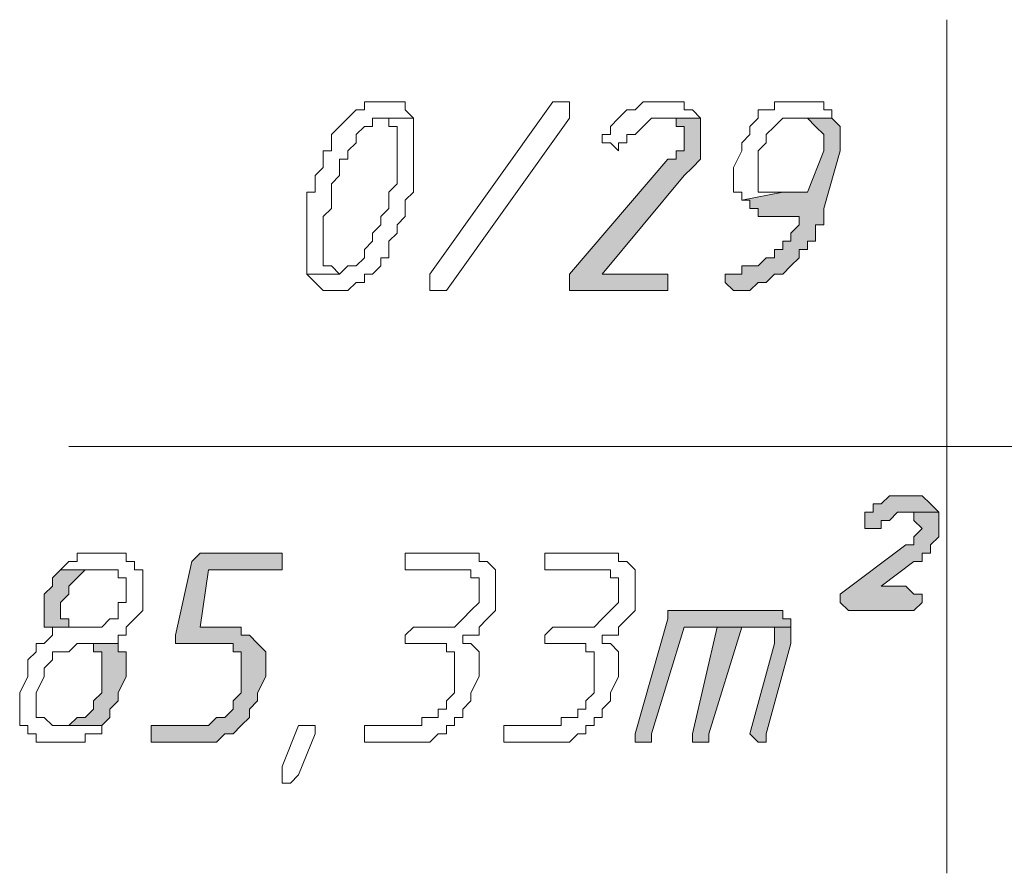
# Model space of a CAD drawing. Header units: inches. Extents: x -1441 to 3871, y -4351 to 2413.
# Tile 108 of 256: x 1806 to 1857, y -2668 to -2624. Entities that reach past the tile are written whole.
import ezdxf

# ---------------------------------------------------------------- set-up
doc = ezdxf.new("R2010")
doc.units = ezdxf.units.IN
doc.header["$MEASUREMENT"] = 0
doc.layers.add('at_Entity', color=7, linetype='Continuous')
doc.layers.add('at_Solid', color=7, linetype='Continuous')

msp = doc.modelspace()

# ---------------------------------------------------------------- hatches: boundary and pattern name
at = {"layer": 'at_Solid', "lineweight": 15}
for points in [[(1840.94004, -2628.98371), (1838.82673, -2628.98371), (1839.6711, -2628.98371), (1839.6711, -2629.40828), (1840.09567, -2629.40828), (1840.09567, -2630.67722), (1839.6711, -2630.67722), (1839.6711, -2631.10179), (1839.24653, -2631.10179), (1834.17079, -2637.02667), (1834.17079, -2637.87581), (1838.82673, -2637.87581), (1839.24653, -2637.87581), (1839.24653, -2637.02667), (1838.82673, -2637.02667), (1835.86429, -2637.02667), (1840.09567, -2631.94616), (1840.52024, -2631.52636), (1840.94004, -2631.10179), (1840.94004, -2629.40828)], [(1847.71406, -2628.98371), (1846.02056, -2628.98371), (1846.44512, -2628.98371), (1846.86969, -2629.40828), (1847.28949, -2629.83285), (1847.28949, -2630.67722), (1846.44512, -2632.79529), (1845.17619, -2632.79529), (1843.05811, -2633.21986), (1843.48268, -2633.21986), (1843.48268, -2633.63966), (1843.90725, -2633.63966), (1843.90725, -2634.06423), (1846.02056, -2634.06423), (1846.02056, -2634.4888), (1845.59599, -2634.91337), (1845.59599, -2635.33317), (1845.17619, -2635.33317), (1845.17619, -2635.75774), (1844.75162, -2635.75774), (1844.75162, -2636.18231), (1844.32705, -2636.18231), (1843.90725, -2636.6021), (1843.05811, -2636.6021), (1843.05811, -2637.02667), (1842.63354, -2637.02667), (1842.20898, -2637.02667), (1842.20898, -2637.45124), (1842.63354, -2637.87581), (1843.05811, -2637.87581), (1843.48268, -2637.87581), (1843.90725, -2637.45124), (1844.32705, -2637.45124), (1844.75162, -2637.02667), (1845.17619, -2637.02667), (1845.59599, -2636.6021), (1846.02056, -2636.18231), (1846.02056, -2635.75774), (1846.44512, -2635.75774), (1846.44512, -2635.33317), (1846.86969, -2635.33317), (1846.86969, -2634.4888), (1847.28949, -2634.4888), (1847.28949, -2633.63966), (1848.13863, -2630.67722), (1848.13863, -2629.40828)], [(1851.52564, -2648.45664), (1851.10107, -2648.45664), (1850.6765, -2648.45664), (1850.25193, -2648.88121), (1849.83214, -2648.88121), (1849.83214, -2649.30578), (1849.40757, -2649.30578), (1849.40757, -2650.15015), (1849.83214, -2650.15015), (1850.25193, -2650.15015), (1850.25193, -2649.72558), (1850.6765, -2649.72558), (1851.10107, -2649.30578), (1853.21915, -2649.30578), (1852.79458, -2648.88121), (1852.37001, -2648.45664), (1851.94544, -2648.45664)], [(1853.21915, -2649.30578), (1851.52564, -2649.30578), (1851.94544, -2649.30578), (1851.94544, -2649.72558), (1852.37001, -2650.15015), (1851.94544, -2650.57472), (1851.94544, -2650.99452), (1851.52564, -2650.99452), (1848.13863, -2653.53716), (1848.13863, -2653.95696), (1848.5632, -2654.38153), (1851.94544, -2654.38153), (1852.37001, -2653.95696), (1852.37001, -2653.53716), (1851.94544, -2653.53716), (1851.52564, -2653.11259), (1850.25193, -2653.11259), (1851.94544, -2651.84365), (1852.37001, -2651.84365), (1852.37001, -2651.41909), (1852.79458, -2651.41909), (1852.79458, -2650.99452), (1853.21915, -2650.57472), (1853.21915, -2649.72558)], [(1818.92924, -2651.41909), (1815.12243, -2651.41909), (1814.69786, -2651.84365), (1813.85349, -2655.65046), (1813.85349, -2656.07503), (1816.39136, -2656.07503), (1816.81593, -2656.07503), (1816.81593, -2656.4996), (1817.23573, -2656.4996), (1817.23573, -2658.61768), (1816.81593, -2659.03748), (1816.81593, -2659.46205), (1816.39136, -2659.88661), (1815.96679, -2659.88661), (1815.547, -2660.31118), (1812.58455, -2660.31118), (1812.58455, -2661.15555), (1815.12243, -2661.15555), (1815.96679, -2661.15555), (1816.39136, -2660.73098), (1816.81593, -2660.73098), (1817.23573, -2660.31118), (1817.6603, -2659.88661), (1817.6603, -2659.46205), (1818.08487, -2659.03748), (1818.08487, -2658.61768), (1818.50944, -2657.76854), (1818.50944, -2656.4996), (1818.08487, -2656.07503), (1817.6603, -2655.65046), (1817.23573, -2655.65046), (1817.23573, -2655.23067), (1815.12243, -2655.23067), (1815.547, -2652.26822), (1819.35381, -2652.26822), (1819.35381, -2651.41909)], [(1807.92383, -2652.26822), (1807.50404, -2652.68802), (1807.50404, -2653.11259), (1807.07947, -2653.53716), (1807.07947, -2655.23067), (1809.19277, -2655.23067), (1808.3484, -2655.23067), (1808.3484, -2654.8061), (1807.92383, -2654.8061), (1807.92383, -2653.95696), (1808.3484, -2653.53716), (1808.3484, -2653.11259), (1808.77297, -2652.68802), (1809.19277, -2652.26822), (1809.61734, -2652.26822), (1810.04191, -2652.26822)], [(1844.32705, -2654.38153), (1839.24653, -2654.38153), (1839.24653, -2654.8061), (1837.5578, -2660.73098), (1837.5578, -2661.15555), (1837.9776, -2661.15555), (1838.40217, -2661.15555), (1838.40217, -2660.73098), (1840.09567, -2655.23067), (1845.59599, -2655.23067), (1845.59599, -2654.8061), (1845.17619, -2654.8061), (1845.17619, -2654.38153), (1844.75162, -2654.38153)], [(1841.78918, -2655.23067), (1840.52024, -2660.73098), (1840.52024, -2661.15555), (1840.94004, -2661.15555), (1841.36461, -2661.15555), (1841.36461, -2660.73098), (1843.05811, -2655.23067), (1843.90725, -2655.23067)], [(1845.59599, -2655.23067), (1841.78918, -2655.23067), (1843.90725, -2655.23067), (1844.75162, -2655.23067), (1844.75162, -2656.07503), (1843.48268, -2660.73098), (1843.90725, -2661.15555), (1844.32705, -2661.15555), (1844.32705, -2660.73098), (1845.59599, -2656.07503), (1845.59599, -2655.65046)], [(1810.88628, -2656.07503), (1809.19277, -2656.07503), (1809.61734, -2656.07503), (1809.61734, -2656.4996), (1810.04191, -2656.4996), (1810.04191, -2658.61768), (1809.61734, -2659.03748), (1809.61734, -2659.46205), (1809.19277, -2659.88661), (1808.77297, -2659.88661), (1808.3484, -2660.31118), (1807.92383, -2660.31118), (1810.04191, -2660.31118), (1810.46648, -2659.88661), (1810.46648, -2659.46205), (1810.88628, -2659.03748), (1810.88628, -2658.61768), (1811.31085, -2657.76854), (1811.31085, -2656.4996), (1810.88628, -2656.4996)]]:
    msp.add_hatch(color=7, dxfattribs=at).paths.add_polyline_path(points)

# ---------------------------------------------------------------- linework, layer by layer
at = {"layer": 'at_Entity', "color": 7, "lineweight": 15}
for p, q in [((1853.63895, -2623.90797), (1853.63895, -2667.9248)), ((1823.16539, -2628.56392), (1822.74082, -2628.98371)), ((1823.58995, -2628.56392), (1823.16539, -2628.56392)), ((1823.16539, -2628.56392), (1823.16539, -2628.56392)), ((1824.00975, -2628.13935), (1823.58995, -2628.13935)), ((1823.58995, -2628.13935), (1823.58995, -2628.56392)), ((1824.43432, -2628.13935), (1824.00975, -2628.13935)), ((1824.85889, -2628.13935), (1824.43432, -2628.13935)), ((1825.27869, -2628.13935), (1824.85889, -2628.13935)), ((1824.85889, -2628.13935), (1824.85889, -2628.13935)), ((1825.70326, -2628.13935), (1825.27869, -2628.13935)), ((1825.70326, -2628.56392), (1825.70326, -2628.13935)), ((1826.12783, -2628.98371), (1825.70326, -2628.56392)), ((1826.9722, -2637.02667), (1833.32165, -2628.13935)), ((1833.32165, -2628.13935), (1833.74622, -2628.13935)), ((1833.74622, -2628.13935), (1834.17079, -2628.13935)), ((1834.17079, -2628.13935), (1834.17079, -2628.98371)), ((1837.13323, -2628.56392), (1836.70866, -2628.98371)), ((1837.5578, -2628.56392), (1837.13323, -2628.56392)), ((1837.13323, -2628.56392), (1837.13323, -2628.56392)), ((1837.9776, -2628.13935), (1837.5578, -2628.56392)), ((1838.40217, -2628.13935), (1837.9776, -2628.13935)), ((1839.24653, -2628.13935), (1838.40217, -2628.13935)), ((1840.09567, -2628.13935), (1839.24653, -2628.13935)), ((1839.24653, -2628.13935), (1839.24653, -2628.13935)), ((1840.09567, -2628.56392), (1840.09567, -2628.13935)), ((1840.52024, -2628.56392), (1840.09567, -2628.56392)), ((1840.94004, -2628.98371), (1840.52024, -2628.56392)), ((1844.75162, -2628.56392), (1843.90725, -2628.56392)), ((1843.90725, -2628.56392), (1843.90725, -2628.98371)), ((1845.17619, -2628.13935), (1844.75162, -2628.13935)), ((1844.75162, -2628.13935), (1844.75162, -2628.56392)), ((1846.44512, -2628.13935), (1845.17619, -2628.13935)), ((1847.28949, -2628.13935), (1846.44512, -2628.13935)), ((1846.44512, -2628.13935), (1846.44512, -2628.13935)), ((1847.28949, -2628.56392), (1847.28949, -2628.13935)), ((1847.71406, -2628.56392), (1847.28949, -2628.56392)), ((1847.71406, -2628.98371), (1847.71406, -2628.56392)), ((1822.74082, -2628.98371), (1822.31625, -2629.40828)), ((1822.74082, -2628.98371), (1822.74082, -2628.98371)), ((1824.00975, -2629.40828), (1824.00975, -2628.98371)), ((1824.00975, -2628.98371), (1824.43432, -2628.98371)), ((1826.12783, -2628.98371), (1824.43432, -2628.98371)), ((1824.43432, -2628.98371), (1824.85889, -2628.98371)), ((1824.43432, -2628.98371), (1826.12783, -2628.98371)), ((1824.85889, -2628.98371), (1824.85889, -2629.40828)), ((1826.12783, -2632.79529), (1826.12783, -2628.98371)), ((1826.12783, -2628.98371), (1826.12783, -2628.98371)), ((1834.17079, -2628.98371), (1827.82133, -2637.87581)), ((1836.70866, -2628.98371), (1836.28409, -2629.40828)), ((1836.70866, -2628.98371), (1836.70866, -2628.98371)), ((1837.9776, -2629.40828), (1838.40217, -2628.98371)), ((1838.40217, -2628.98371), (1840.94004, -2628.98371)), ((1840.94004, -2628.98371), (1838.82673, -2628.98371)), ((1838.82673, -2628.98371), (1839.6711, -2628.98371)), ((1839.6711, -2628.98371), (1839.6711, -2629.40828)), ((1840.94004, -2629.40828), (1840.94004, -2628.98371)), ((1843.90725, -2628.98371), (1843.48268, -2629.40828)), ((1844.75162, -2629.40828), (1845.17619, -2628.98371)), ((1845.17619, -2628.98371), (1845.59599, -2628.98371)), ((1845.59599, -2628.98371), (1847.71406, -2628.98371)), ((1847.71406, -2628.98371), (1846.02056, -2628.98371)), ((1846.02056, -2628.98371), (1846.44512, -2628.98371)), ((1846.44512, -2628.98371), (1846.44512, -2628.98371)), ((1846.44512, -2628.98371), (1846.86969, -2629.40828)), ((1848.13863, -2629.40828), (1847.71406, -2628.98371)), ((1822.31625, -2629.40828), (1821.89168, -2629.83285)), ((1822.31625, -2629.40828), (1822.31625, -2629.40828)), ((1823.16539, -2629.83285), (1823.58995, -2629.40828)), ((1823.58995, -2629.40828), (1824.00975, -2629.40828)), ((1824.85889, -2629.40828), (1825.27869, -2629.40828)), ((1825.27869, -2629.40828), (1825.27869, -2632.37073)), ((1836.28409, -2629.40828), (1836.28409, -2629.83285)), ((1837.5578, -2629.83285), (1837.9776, -2629.40828)), ((1837.9776, -2629.40828), (1837.9776, -2629.40828)), ((1839.6711, -2629.40828), (1840.09567, -2629.40828)), ((1840.09567, -2629.40828), (1840.09567, -2630.67722)), ((1840.94004, -2631.10179), (1840.94004, -2629.40828)), ((1843.48268, -2629.40828), (1843.48268, -2629.83285)), ((1844.32705, -2629.83285), (1844.75162, -2629.40828)), ((1844.75162, -2629.40828), (1844.75162, -2629.40828)), ((1846.86969, -2629.40828), (1846.86969, -2629.40828)), ((1846.86969, -2629.40828), (1847.28949, -2629.83285)), ((1848.13863, -2630.67722), (1848.13863, -2629.40828)), ((1821.89168, -2629.83285), (1821.89168, -2630.67722)), ((1823.16539, -2630.25742), (1823.16539, -2629.83285)), ((1836.28409, -2629.83285), (1835.86429, -2629.83285)), ((1835.86429, -2629.83285), (1835.86429, -2630.25742)), ((1837.13323, -2630.25742), (1837.13323, -2629.83285)), ((1837.13323, -2629.83285), (1837.5578, -2629.83285)), ((1837.5578, -2629.83285), (1837.5578, -2629.83285)), ((1843.48268, -2629.83285), (1843.05811, -2630.25742)), ((1844.32705, -2630.25742), (1844.32705, -2629.83285)), ((1847.28949, -2629.83285), (1847.28949, -2630.67722)), ((1822.74082, -2630.67722), (1823.16539, -2630.25742)), ((1835.86429, -2630.25742), (1836.28409, -2630.25742)), ((1836.28409, -2630.25742), (1836.28409, -2630.25742)), ((1836.28409, -2630.25742), (1836.70866, -2630.67722)), ((1836.70866, -2630.67722), (1836.70866, -2630.25742)), ((1836.70866, -2630.25742), (1837.13323, -2630.25742)), ((1843.05811, -2630.25742), (1843.05811, -2630.67722)), ((1843.90725, -2630.67722), (1844.32705, -2630.25742)), ((1821.89168, -2630.67722), (1821.47188, -2630.67722)), ((1821.47188, -2630.67722), (1821.47188, -2631.52636)), ((1822.31625, -2631.94616), (1822.31625, -2631.10179)), ((1822.31625, -2631.10179), (1822.74082, -2631.10179)), ((1822.74082, -2631.10179), (1822.74082, -2630.67722)), ((1839.24653, -2631.10179), (1834.17079, -2637.02667)), ((1839.6711, -2631.10179), (1839.24653, -2631.10179)), ((1840.09567, -2630.67722), (1839.6711, -2630.67722)), ((1839.6711, -2630.67722), (1839.6711, -2631.10179)), ((1840.52024, -2631.52636), (1840.94004, -2631.10179)), ((1843.05811, -2630.67722), (1842.63354, -2631.52636)), ((1843.90725, -2632.79529), (1843.90725, -2630.67722)), ((1847.28949, -2630.67722), (1846.44512, -2632.79529)), ((1847.28949, -2633.63966), (1848.13863, -2630.67722)), ((1821.47188, -2631.52636), (1821.04731, -2631.94616)), ((1840.09567, -2631.94616), (1840.52024, -2631.52636)), ((1840.52024, -2631.52636), (1840.52024, -2631.52636)), ((1842.63354, -2631.52636), (1842.63354, -2632.79529)), ((1821.04731, -2631.94616), (1821.04731, -2632.79529)), ((1821.89168, -2632.37073), (1822.31625, -2631.94616)), ((1835.86429, -2637.02667), (1840.09567, -2631.94616)), ((1840.09567, -2631.94616), (1840.09567, -2631.94616)), ((1821.89168, -2633.63966), (1821.89168, -2632.37073)), ((1825.27869, -2632.37073), (1824.85889, -2632.79529)), ((1821.04731, -2632.79529), (1820.62274, -2632.79529)), ((1820.62274, -2632.79529), (1820.62274, -2637.02667)), ((1824.85889, -2632.79529), (1824.85889, -2633.63966)), ((1825.70326, -2633.21986), (1826.12783, -2632.79529)), ((1842.63354, -2632.79529), (1843.05811, -2632.79529)), ((1845.17619, -2632.79529), (1843.05811, -2633.21986)), ((1843.05811, -2632.79529), (1843.05811, -2633.21986)), ((1843.05811, -2633.21986), (1845.17619, -2632.79529)), ((1844.32705, -2632.79529), (1843.90725, -2632.79529)), ((1845.17619, -2632.79529), (1844.32705, -2632.79529)), ((1846.44512, -2632.79529), (1845.17619, -2632.79529)), ((1821.47188, -2634.06423), (1821.89168, -2633.63966)), ((1824.85889, -2633.63966), (1824.43432, -2634.06423)), ((1825.70326, -2634.06423), (1825.70326, -2633.21986)), ((1843.05811, -2633.21986), (1843.48268, -2633.21986)), ((1843.48268, -2633.21986), (1843.48268, -2633.63966)), ((1843.48268, -2633.63966), (1843.90725, -2633.63966)), ((1843.90725, -2633.63966), (1843.90725, -2634.06423)), ((1847.28949, -2634.4888), (1847.28949, -2633.63966)), ((1821.47188, -2636.6021), (1821.47188, -2634.06423)), ((1824.43432, -2634.06423), (1824.43432, -2634.4888)), ((1825.27869, -2634.4888), (1825.70326, -2634.06423)), ((1843.90725, -2634.06423), (1846.02056, -2634.06423)), ((1846.02056, -2634.06423), (1846.02056, -2634.4888)), ((1824.43432, -2634.4888), (1824.00975, -2634.91337)), ((1825.27869, -2634.91337), (1825.27869, -2634.4888)), ((1846.02056, -2634.4888), (1845.59599, -2634.91337)), ((1846.86969, -2635.33317), (1846.86969, -2634.4888)), ((1846.86969, -2634.4888), (1847.28949, -2634.4888)), ((1824.00975, -2634.91337), (1824.00975, -2635.33317)), ((1824.85889, -2635.33317), (1825.27869, -2634.91337)), ((1845.59599, -2634.91337), (1845.59599, -2635.33317)), ((1824.00975, -2635.33317), (1823.58995, -2635.75774)), ((1824.85889, -2636.18231), (1824.85889, -2635.33317)), ((1845.59599, -2635.33317), (1845.17619, -2635.33317)), ((1845.17619, -2635.33317), (1845.17619, -2635.75774)), ((1846.44512, -2635.75774), (1846.44512, -2635.33317)), ((1846.44512, -2635.33317), (1846.86969, -2635.33317)), ((1823.58995, -2636.18231), (1823.16539, -2636.6021)), ((1823.58995, -2635.75774), (1823.58995, -2636.18231)), ((1824.43432, -2636.6021), (1824.43432, -2636.18231)), ((1824.43432, -2636.18231), (1824.85889, -2636.18231)), ((1844.32705, -2636.18231), (1843.90725, -2636.6021)), ((1844.75162, -2636.18231), (1844.32705, -2636.18231)), ((1845.17619, -2635.75774), (1844.75162, -2635.75774)), ((1844.75162, -2635.75774), (1844.75162, -2636.18231)), ((1845.59599, -2636.6021), (1846.02056, -2636.18231)), ((1846.02056, -2636.18231), (1846.02056, -2635.75774)), ((1846.02056, -2635.75774), (1846.44512, -2635.75774)), ((1821.89168, -2636.6021), (1821.47188, -2636.6021)), ((1822.31625, -2637.02667), (1821.89168, -2636.6021)), ((1822.74082, -2636.6021), (1822.31625, -2637.02667)), ((1823.16539, -2636.6021), (1822.74082, -2636.6021)), ((1822.74082, -2636.6021), (1822.74082, -2636.6021)), ((1824.00975, -2637.02667), (1824.43432, -2636.6021)), ((1843.90725, -2636.6021), (1843.05811, -2636.6021)), ((1843.05811, -2636.6021), (1843.05811, -2637.02667)), ((1845.17619, -2637.02667), (1845.59599, -2636.6021)), ((1845.59599, -2636.6021), (1845.59599, -2636.6021)), ((1822.31625, -2637.02667), (1820.62274, -2637.02667)), ((1820.62274, -2637.02667), (1821.04731, -2637.45124)), ((1820.62274, -2637.02667), (1822.31625, -2637.02667)), ((1822.31625, -2637.02667), (1822.31625, -2637.02667)), ((1823.58995, -2637.45124), (1823.58995, -2637.02667)), ((1823.58995, -2637.02667), (1824.00975, -2637.02667)), ((1824.00975, -2637.02667), (1824.00975, -2637.02667)), ((1826.9722, -2637.45124), (1826.9722, -2637.02667)), ((1834.17079, -2637.02667), (1834.17079, -2637.87581)), ((1838.82673, -2637.02667), (1835.86429, -2637.02667)), ((1839.24653, -2637.02667), (1838.82673, -2637.02667)), ((1839.24653, -2637.87581), (1839.24653, -2637.02667)), ((1842.63354, -2637.02667), (1842.20898, -2637.02667)), ((1842.20898, -2637.02667), (1842.20898, -2637.45124)), ((1843.05811, -2637.02667), (1842.63354, -2637.02667)), ((1844.32705, -2637.45124), (1844.75162, -2637.02667)), ((1844.75162, -2637.02667), (1845.17619, -2637.02667)), ((1845.17619, -2637.02667), (1845.17619, -2637.02667)), ((1821.04731, -2637.45124), (1821.04731, -2637.45124)), ((1821.04731, -2637.45124), (1821.47188, -2637.87581)), ((1822.74082, -2637.87581), (1823.16539, -2637.45124)), ((1823.16539, -2637.45124), (1823.58995, -2637.45124)), ((1826.9722, -2637.87581), (1826.9722, -2637.45124)), ((1826.9722, -2637.45124), (1826.9722, -2637.45124)), ((1842.20898, -2637.45124), (1842.63354, -2637.87581)), ((1843.48268, -2637.87581), (1843.90725, -2637.45124)), ((1843.90725, -2637.45124), (1844.32705, -2637.45124)), ((1844.32705, -2637.45124), (1844.32705, -2637.45124)), ((1821.47188, -2637.87581), (1821.89168, -2637.87581)), ((1821.89168, -2637.87581), (1822.31625, -2637.87581)), ((1822.31625, -2637.87581), (1822.74082, -2637.87581)), ((1822.74082, -2637.87581), (1822.74082, -2637.87581)), ((1827.39676, -2637.87581), (1826.9722, -2637.87581)), ((1827.82133, -2637.87581), (1827.39676, -2637.87581)), ((1834.17079, -2637.87581), (1838.82673, -2637.87581)), ((1838.82673, -2637.87581), (1839.24653, -2637.87581)), ((1842.63354, -2637.87581), (1843.05811, -2637.87581)), ((1843.05811, -2637.87581), (1843.48268, -2637.87581)), ((1808.3484, -2645.91877), (1946.76267, -2645.91877)), ((1850.25193, -2648.88121), (1849.83214, -2648.88121)), ((1849.83214, -2648.88121), (1849.83214, -2649.30578)), ((1850.6765, -2648.45664), (1850.25193, -2648.88121)), ((1851.10107, -2648.45664), (1850.6765, -2648.45664)), ((1850.6765, -2648.45664), (1850.6765, -2648.45664)), ((1851.52564, -2648.45664), (1851.10107, -2648.45664)), ((1851.94544, -2648.45664), (1851.52564, -2648.45664)), ((1852.37001, -2648.45664), (1851.94544, -2648.45664)), ((1852.79458, -2648.88121), (1852.37001, -2648.45664)), ((1853.21915, -2649.30578), (1852.79458, -2648.88121)), ((1852.79458, -2648.88121), (1852.79458, -2648.88121)), ((1849.83214, -2649.30578), (1849.40757, -2649.30578)), ((1849.40757, -2649.30578), (1849.40757, -2650.15015)), ((1850.6765, -2649.72558), (1851.10107, -2649.30578)), ((1851.10107, -2649.30578), (1853.21915, -2649.30578)), ((1853.21915, -2649.30578), (1851.52564, -2649.30578)), ((1851.52564, -2649.30578), (1851.94544, -2649.30578)), ((1851.94544, -2649.30578), (1851.94544, -2649.72558)), ((1853.21915, -2649.72558), (1853.21915, -2649.30578)), ((1850.25193, -2650.15015), (1850.25193, -2649.72558)), ((1850.25193, -2649.72558), (1850.6765, -2649.72558)), ((1850.6765, -2649.72558), (1850.6765, -2649.72558)), ((1851.94544, -2649.72558), (1852.37001, -2650.15015)), ((1853.21915, -2650.57472), (1853.21915, -2649.72558)), ((1849.40757, -2650.15015), (1849.83214, -2650.15015)), ((1849.83214, -2650.15015), (1850.25193, -2650.15015)), ((1852.37001, -2650.15015), (1851.94544, -2650.57472)), ((1852.37001, -2650.15015), (1852.37001, -2650.15015)), ((1851.94544, -2650.57472), (1851.94544, -2650.99452)), ((1852.79458, -2650.99452), (1853.21915, -2650.57472)), ((1810.04191, -2651.41909), (1808.77297, -2651.41909)), ((1808.77297, -2651.41909), (1808.77297, -2651.84365)), ((1810.46648, -2651.41909), (1810.04191, -2651.41909)), ((1811.31085, -2651.41909), (1810.46648, -2651.41909)), ((1810.46648, -2651.41909), (1810.46648, -2651.41909)), ((1811.31085, -2651.84365), (1811.31085, -2651.41909)), ((1815.12243, -2651.41909), (1814.69786, -2651.84365)), ((1818.92924, -2651.41909), (1815.12243, -2651.41909)), ((1815.12243, -2651.41909), (1815.12243, -2651.41909)), ((1819.35381, -2651.41909), (1818.92924, -2651.41909)), ((1819.35381, -2652.26822), (1819.35381, -2651.41909)), ((1828.6657, -2651.41909), (1825.70326, -2651.41909)), ((1825.70326, -2651.41909), (1825.70326, -2652.26822)), ((1829.51484, -2651.41909), (1828.6657, -2651.41909)), ((1828.6657, -2651.41909), (1828.6657, -2651.41909)), ((1829.51484, -2651.84365), (1829.51484, -2651.41909)), ((1835.86429, -2651.41909), (1832.90185, -2651.41909)), ((1832.90185, -2651.41909), (1832.90185, -2652.26822)), ((1836.70866, -2651.41909), (1835.86429, -2651.41909)), ((1835.86429, -2651.41909), (1835.86429, -2651.41909)), ((1836.70866, -2651.84365), (1836.70866, -2651.41909)), ((1851.52564, -2650.99452), (1848.13863, -2653.53716)), ((1851.94544, -2650.99452), (1851.52564, -2650.99452)), ((1852.37001, -2651.84365), (1852.37001, -2651.41909)), ((1852.37001, -2651.41909), (1852.79458, -2651.41909)), ((1852.79458, -2651.41909), (1852.79458, -2650.99452)), ((1808.3484, -2651.84365), (1807.92383, -2652.26822)), ((1808.77297, -2651.84365), (1808.3484, -2651.84365)), ((1808.3484, -2651.84365), (1808.3484, -2651.84365)), ((1811.73542, -2651.84365), (1811.31085, -2651.84365)), ((1811.73542, -2652.26822), (1811.73542, -2651.84365)), ((1814.69786, -2651.84365), (1813.85349, -2655.65046)), ((1829.93464, -2651.84365), (1829.51484, -2651.84365)), ((1830.35921, -2652.26822), (1829.93464, -2651.84365)), ((1837.13323, -2651.84365), (1836.70866, -2651.84365)), ((1837.5578, -2652.26822), (1837.13323, -2651.84365)), ((1850.25193, -2653.11259), (1851.94544, -2651.84365)), ((1851.94544, -2651.84365), (1852.37001, -2651.84365)), ((1807.92383, -2652.26822), (1807.50404, -2652.68802)), ((1807.92383, -2652.26822), (1807.92383, -2652.26822)), ((1810.04191, -2652.26822), (1807.92383, -2652.26822)), ((1807.92383, -2652.26822), (1810.04191, -2652.26822)), ((1808.77297, -2652.68802), (1809.19277, -2652.26822)), ((1809.19277, -2652.26822), (1809.61734, -2652.26822)), ((1809.61734, -2652.26822), (1810.04191, -2652.26822)), ((1810.04191, -2652.26822), (1810.88628, -2652.26822)), ((1810.88628, -2652.26822), (1810.88628, -2652.68802)), ((1812.15521, -2652.26822), (1811.73542, -2652.26822)), ((1812.15521, -2654.38153), (1812.15521, -2652.26822)), ((1815.12243, -2655.23067), (1815.547, -2652.26822)), ((1815.547, -2652.26822), (1819.35381, -2652.26822)), ((1825.70326, -2652.26822), (1828.24113, -2652.26822)), ((1828.24113, -2652.26822), (1829.09027, -2652.26822)), ((1829.09027, -2652.26822), (1829.09027, -2652.68802)), ((1830.35921, -2654.38153), (1830.35921, -2652.26822)), ((1832.90185, -2652.26822), (1835.43972, -2652.26822)), ((1835.43972, -2652.26822), (1836.28409, -2652.26822)), ((1836.28409, -2652.26822), (1836.28409, -2652.68802)), ((1837.5578, -2654.38153), (1837.5578, -2652.26822)), ((1807.50404, -2652.68802), (1807.50404, -2653.11259)), ((1808.3484, -2653.11259), (1808.77297, -2652.68802)), ((1808.77297, -2652.68802), (1808.77297, -2652.68802)), ((1810.88628, -2652.68802), (1811.31085, -2652.68802)), ((1811.31085, -2652.68802), (1811.31085, -2653.95696)), ((1829.09027, -2652.68802), (1829.51484, -2652.68802)), ((1829.51484, -2652.68802), (1829.51484, -2653.95696)), ((1836.28409, -2652.68802), (1836.70866, -2652.68802)), ((1836.70866, -2652.68802), (1836.70866, -2653.95696)), ((1807.50404, -2653.11259), (1807.07947, -2653.53716)), ((1808.3484, -2653.53716), (1808.3484, -2653.11259)), ((1851.52564, -2653.11259), (1850.25193, -2653.11259)), ((1851.94544, -2653.53716), (1851.52564, -2653.11259)), ((1807.07947, -2653.53716), (1807.07947, -2655.23067)), ((1807.92383, -2653.95696), (1808.3484, -2653.53716)), ((1807.92383, -2654.8061), (1807.92383, -2653.95696)), ((1811.31085, -2653.95696), (1810.88628, -2653.95696)), ((1810.88628, -2653.95696), (1810.88628, -2654.8061)), ((1829.51484, -2653.95696), (1829.09027, -2654.38153)), ((1836.70866, -2653.95696), (1836.28409, -2654.38153)), ((1848.13863, -2653.53716), (1848.13863, -2653.95696)), ((1848.13863, -2653.95696), (1848.5632, -2654.38153)), ((1852.37001, -2653.53716), (1851.94544, -2653.53716)), ((1851.94544, -2654.38153), (1852.37001, -2653.95696)), ((1852.37001, -2653.95696), (1852.37001, -2653.53716)), ((1811.73542, -2654.8061), (1812.15521, -2654.38153)), ((1829.09027, -2654.38153), (1828.6657, -2654.8061)), ((1829.09027, -2654.38153), (1829.09027, -2654.38153)), ((1829.93464, -2654.8061), (1830.35921, -2654.38153)), ((1836.28409, -2654.38153), (1835.86429, -2654.8061)), ((1836.28409, -2654.38153), (1836.28409, -2654.38153)), ((1837.13323, -2654.8061), (1837.5578, -2654.38153)), ((1844.32705, -2654.38153), (1839.24653, -2654.38153)), ((1839.24653, -2654.38153), (1839.24653, -2654.8061)), ((1844.75162, -2654.38153), (1844.32705, -2654.38153)), ((1845.17619, -2654.38153), (1844.75162, -2654.38153)), ((1844.75162, -2654.38153), (1844.75162, -2654.38153)), ((1845.17619, -2654.8061), (1845.17619, -2654.38153)), ((1848.5632, -2654.38153), (1851.94544, -2654.38153)), ((1808.3484, -2654.8061), (1807.92383, -2654.8061)), ((1808.3484, -2655.23067), (1808.3484, -2654.8061)), ((1810.46648, -2654.8061), (1810.04191, -2655.23067)), ((1810.88628, -2654.8061), (1810.46648, -2654.8061)), ((1810.46648, -2654.8061), (1810.46648, -2654.8061)), ((1811.31085, -2655.23067), (1811.73542, -2654.8061)), ((1811.73542, -2654.8061), (1811.73542, -2654.8061)), ((1828.6657, -2654.8061), (1828.24113, -2655.23067)), ((1828.6657, -2654.8061), (1828.6657, -2654.8061)), ((1829.51484, -2655.23067), (1829.93464, -2654.8061)), ((1829.93464, -2654.8061), (1829.93464, -2654.8061)), ((1835.86429, -2654.8061), (1835.43972, -2655.23067)), ((1835.86429, -2654.8061), (1835.86429, -2654.8061)), ((1836.70866, -2655.23067), (1837.13323, -2654.8061)), ((1837.13323, -2654.8061), (1837.13323, -2654.8061)), ((1839.24653, -2654.8061), (1837.5578, -2660.73098)), ((1845.59599, -2654.8061), (1845.17619, -2654.8061)), ((1845.59599, -2655.23067), (1845.59599, -2654.8061)), ((1807.07947, -2655.23067), (1809.19277, -2655.23067)), ((1810.04191, -2655.23067), (1807.50404, -2655.23067)), ((1807.50404, -2655.23067), (1807.50404, -2655.65046)), ((1809.19277, -2655.23067), (1808.3484, -2655.23067)), ((1811.31085, -2655.65046), (1811.31085, -2655.23067)), ((1817.23573, -2655.23067), (1815.12243, -2655.23067)), ((1817.23573, -2655.65046), (1817.23573, -2655.23067)), ((1826.12783, -2655.23067), (1825.70326, -2655.65046)), ((1828.24113, -2655.23067), (1826.12783, -2655.23067)), ((1826.12783, -2655.23067), (1826.12783, -2655.23067)), ((1829.51484, -2655.65046), (1829.51484, -2655.23067)), ((1833.32165, -2655.23067), (1832.90185, -2655.65046)), ((1835.43972, -2655.23067), (1833.32165, -2655.23067)), ((1833.32165, -2655.23067), (1833.32165, -2655.23067)), ((1836.70866, -2655.65046), (1836.70866, -2655.23067)), ((1838.40217, -2660.73098), (1840.09567, -2655.23067)), ((1840.09567, -2655.23067), (1845.59599, -2655.23067)), ((1841.78918, -2655.23067), (1840.52024, -2660.73098)), ((1841.36461, -2660.73098), (1843.05811, -2655.23067)), ((1843.90725, -2655.23067), (1841.78918, -2655.23067)), ((1845.59599, -2655.23067), (1841.78918, -2655.23067)), ((1841.78918, -2655.23067), (1843.90725, -2655.23067)), ((1843.05811, -2655.23067), (1843.90725, -2655.23067)), ((1843.90725, -2655.23067), (1844.75162, -2655.23067)), ((1844.75162, -2655.23067), (1844.75162, -2656.07503)), ((1845.59599, -2655.65046), (1845.59599, -2655.23067)), ((1807.50404, -2655.65046), (1807.07947, -2656.07503)), ((1810.88628, -2656.07503), (1810.88628, -2655.65046)), ((1810.88628, -2655.65046), (1811.31085, -2655.65046)), ((1813.85349, -2655.65046), (1813.85349, -2656.07503)), ((1817.6603, -2655.65046), (1817.23573, -2655.65046)), ((1818.08487, -2656.07503), (1817.6603, -2655.65046)), ((1825.70326, -2655.65046), (1825.70326, -2656.07503)), ((1828.6657, -2656.07503), (1828.6657, -2655.65046)), ((1828.6657, -2655.65046), (1829.51484, -2655.65046)), ((1832.90185, -2655.65046), (1832.90185, -2656.07503)), ((1835.86429, -2656.07503), (1835.86429, -2655.65046)), ((1835.86429, -2655.65046), (1836.70866, -2655.65046)), ((1845.59599, -2656.07503), (1845.59599, -2655.65046)), ((1806.6549, -2656.4996), (1806.23033, -2656.9194)), ((1807.07947, -2656.07503), (1806.6549, -2656.07503)), ((1806.6549, -2656.07503), (1806.6549, -2656.4996)), ((1807.50404, -2656.9194), (1807.50404, -2656.4996)), ((1807.50404, -2656.4996), (1807.92383, -2656.4996)), ((1807.92383, -2656.4996), (1808.3484, -2656.4996)), ((1808.3484, -2656.4996), (1808.77297, -2656.07503)), ((1808.77297, -2656.07503), (1810.88628, -2656.07503)), ((1810.88628, -2656.07503), (1809.19277, -2656.07503)), ((1809.19277, -2656.07503), (1809.61734, -2656.07503)), ((1809.61734, -2656.07503), (1809.61734, -2656.4996)), ((1809.61734, -2656.4996), (1810.04191, -2656.4996)), ((1810.04191, -2656.4996), (1810.04191, -2658.61768)), ((1810.88628, -2656.4996), (1810.88628, -2656.07503)), ((1811.31085, -2656.4996), (1810.88628, -2656.4996)), ((1811.31085, -2657.76854), (1811.31085, -2656.4996)), ((1813.85349, -2656.07503), (1816.39136, -2656.07503)), ((1816.39136, -2656.07503), (1816.81593, -2656.07503)), ((1816.81593, -2656.07503), (1816.81593, -2656.4996)), ((1816.81593, -2656.4996), (1817.23573, -2656.4996)), ((1817.23573, -2656.4996), (1817.23573, -2658.61768)), ((1818.50944, -2656.4996), (1818.08487, -2656.07503)), ((1818.08487, -2656.07503), (1818.08487, -2656.07503)), ((1818.50944, -2657.76854), (1818.50944, -2656.4996)), ((1825.70326, -2656.07503), (1826.12783, -2656.07503)), ((1826.12783, -2656.07503), (1827.39676, -2656.07503)), ((1827.39676, -2656.07503), (1827.82133, -2656.07503)), ((1827.82133, -2656.07503), (1827.82133, -2656.4996)), ((1827.82133, -2656.4996), (1828.24113, -2656.4996)), ((1828.24113, -2656.4996), (1828.24113, -2658.61768)), ((1829.09027, -2656.07503), (1828.6657, -2656.07503)), ((1829.51484, -2656.4996), (1829.09027, -2656.07503)), ((1829.51484, -2657.76854), (1829.51484, -2656.4996)), ((1832.90185, -2656.07503), (1833.32165, -2656.07503)), ((1833.32165, -2656.07503), (1834.59536, -2656.07503)), ((1834.59536, -2656.07503), (1835.01515, -2656.07503)), ((1835.01515, -2656.07503), (1835.01515, -2656.4996)), ((1835.01515, -2656.4996), (1835.43972, -2656.4996)), ((1835.43972, -2656.4996), (1835.43972, -2658.61768)), ((1836.28409, -2656.07503), (1835.86429, -2656.07503)), ((1836.70866, -2656.4996), (1836.28409, -2656.07503)), ((1836.70866, -2657.76854), (1836.70866, -2656.4996)), ((1844.75162, -2656.07503), (1843.48268, -2660.73098)), ((1844.32705, -2660.73098), (1845.59599, -2656.07503)), ((1806.23033, -2656.9194), (1806.23033, -2657.76854)), ((1807.07947, -2657.34874), (1807.50404, -2656.9194)), ((1807.07947, -2657.76854), (1807.07947, -2657.34874)), ((1806.23033, -2657.76854), (1805.81053, -2658.61768)), ((1806.6549, -2658.61768), (1807.07947, -2657.76854)), ((1810.88628, -2658.61768), (1811.31085, -2657.76854)), ((1818.08487, -2658.61768), (1818.50944, -2657.76854)), ((1829.09027, -2658.61768), (1829.51484, -2657.76854)), ((1836.28409, -2658.61768), (1836.70866, -2657.76854)), ((1805.81053, -2658.61768), (1805.81053, -2660.31118)), ((1806.6549, -2659.88661), (1806.6549, -2658.61768)), ((1810.04191, -2658.61768), (1809.61734, -2659.03748)), ((1809.61734, -2659.03748), (1809.61734, -2659.46205)), ((1810.46648, -2659.46205), (1810.88628, -2659.03748)), ((1810.88628, -2659.03748), (1810.88628, -2658.61768)), ((1817.23573, -2658.61768), (1816.81593, -2659.03748)), ((1816.81593, -2659.03748), (1816.81593, -2659.46205)), ((1817.6603, -2659.46205), (1818.08487, -2659.03748)), ((1818.08487, -2659.03748), (1818.08487, -2658.61768)), ((1828.24113, -2658.61768), (1827.82133, -2659.03748)), ((1827.82133, -2659.03748), (1827.82133, -2659.46205)), ((1828.6657, -2659.46205), (1829.09027, -2659.03748)), ((1829.09027, -2659.03748), (1829.09027, -2658.61768)), ((1835.43972, -2658.61768), (1835.01515, -2659.03748)), ((1835.01515, -2659.03748), (1835.01515, -2659.46205)), ((1835.86429, -2659.46205), (1836.28409, -2659.03748)), ((1836.28409, -2659.03748), (1836.28409, -2658.61768)), ((1809.61734, -2659.46205), (1809.19277, -2659.88661)), ((1810.46648, -2659.88661), (1810.46648, -2659.46205)), ((1816.81593, -2659.46205), (1816.39136, -2659.88661)), ((1817.6603, -2659.88661), (1817.6603, -2659.46205)), ((1827.82133, -2659.46205), (1827.39676, -2659.46205)), ((1827.39676, -2659.46205), (1827.39676, -2659.88661)), ((1828.6657, -2659.88661), (1828.6657, -2659.46205)), ((1835.01515, -2659.46205), (1834.59536, -2659.46205)), ((1834.59536, -2659.46205), (1834.59536, -2659.88661)), ((1835.86429, -2659.88661), (1835.86429, -2659.46205)), ((1807.07947, -2659.88661), (1806.6549, -2659.88661)), ((1807.50404, -2660.31118), (1807.07947, -2659.88661)), ((1808.77297, -2659.88661), (1808.3484, -2660.31118)), ((1809.19277, -2659.88661), (1808.77297, -2659.88661)), ((1810.04191, -2660.31118), (1810.46648, -2659.88661)), ((1815.96679, -2659.88661), (1815.547, -2660.31118)), ((1816.39136, -2659.88661), (1815.96679, -2659.88661)), ((1817.23573, -2660.31118), (1817.6603, -2659.88661)), ((1827.39676, -2659.88661), (1826.5524, -2659.88661)), ((1826.5524, -2659.88661), (1826.5524, -2660.31118)), ((1828.24113, -2660.31118), (1828.24113, -2659.88661)), ((1828.24113, -2659.88661), (1828.6657, -2659.88661)), ((1834.59536, -2659.88661), (1833.74622, -2659.88661)), ((1833.74622, -2659.88661), (1833.74622, -2660.31118)), ((1835.43972, -2660.31118), (1835.43972, -2659.88661)), ((1835.43972, -2659.88661), (1835.86429, -2659.88661)), ((1805.81053, -2660.31118), (1806.23033, -2660.31118)), ((1806.23033, -2660.31118), (1806.23033, -2660.73098)), ((1807.92383, -2660.31118), (1807.50404, -2660.31118)), ((1808.3484, -2660.31118), (1807.92383, -2660.31118)), ((1807.92383, -2660.31118), (1810.04191, -2660.31118)), ((1810.04191, -2660.31118), (1807.92383, -2660.31118)), ((1810.04191, -2660.31118), (1810.04191, -2660.31118)), ((1810.04191, -2660.73098), (1810.04191, -2660.31118)), ((1815.547, -2660.31118), (1812.58455, -2660.31118)), ((1812.58455, -2660.31118), (1812.58455, -2661.15555)), ((1816.81593, -2660.73098), (1817.23573, -2660.31118)), ((1817.23573, -2660.31118), (1817.23573, -2660.31118)), ((1819.35381, -2662.42449), (1820.19817, -2660.31118)), ((1820.19817, -2660.31118), (1820.62274, -2660.31118)), ((1820.19817, -2660.31118), (1820.19817, -2660.31118)), ((1820.62274, -2660.31118), (1821.04731, -2660.31118)), ((1821.04731, -2660.31118), (1821.04731, -2660.73098)), ((1826.5524, -2660.31118), (1823.58995, -2660.31118)), ((1823.58995, -2660.31118), (1823.58995, -2661.15555)), ((1827.82133, -2660.73098), (1827.82133, -2660.31118)), ((1827.82133, -2660.31118), (1828.24113, -2660.31118)), ((1833.74622, -2660.31118), (1830.78378, -2660.31118)), ((1830.78378, -2660.31118), (1830.78378, -2661.15555)), ((1835.01515, -2660.73098), (1835.01515, -2660.31118)), ((1835.01515, -2660.31118), (1835.43972, -2660.31118)), ((1806.23033, -2660.73098), (1806.6549, -2660.73098)), ((1806.6549, -2660.73098), (1806.6549, -2661.15555)), ((1809.19277, -2661.15555), (1809.19277, -2660.73098)), ((1809.19277, -2660.73098), (1809.61734, -2660.73098)), ((1809.61734, -2660.73098), (1810.04191, -2660.73098)), ((1815.96679, -2661.15555), (1816.39136, -2660.73098)), ((1816.39136, -2660.73098), (1816.81593, -2660.73098)), ((1816.81593, -2660.73098), (1816.81593, -2660.73098)), ((1821.04731, -2660.73098), (1820.19817, -2662.84906)), ((1826.9722, -2661.15555), (1827.39676, -2660.73098)), ((1827.39676, -2660.73098), (1827.82133, -2660.73098)), ((1834.17079, -2661.15555), (1834.59536, -2660.73098)), ((1834.59536, -2660.73098), (1835.01515, -2660.73098)), ((1837.5578, -2660.73098), (1837.5578, -2661.15555)), ((1838.40217, -2661.15555), (1838.40217, -2660.73098)), ((1840.52024, -2660.73098), (1840.52024, -2661.15555)), ((1841.36461, -2661.15555), (1841.36461, -2660.73098)), ((1843.48268, -2660.73098), (1843.48268, -2660.73098)), ((1843.48268, -2660.73098), (1843.90725, -2661.15555)), ((1844.32705, -2661.15555), (1844.32705, -2660.73098)), ((1806.6549, -2661.15555), (1807.50404, -2661.15555)), ((1807.50404, -2661.15555), (1808.3484, -2661.15555)), ((1808.3484, -2661.15555), (1809.19277, -2661.15555)), ((1812.58455, -2661.15555), (1815.12243, -2661.15555)), ((1815.12243, -2661.15555), (1815.96679, -2661.15555)), ((1815.96679, -2661.15555), (1815.96679, -2661.15555)), ((1823.58995, -2661.15555), (1826.9722, -2661.15555)), ((1826.9722, -2661.15555), (1826.9722, -2661.15555)), ((1830.78378, -2661.15555), (1834.17079, -2661.15555)), ((1834.17079, -2661.15555), (1834.17079, -2661.15555)), ((1837.5578, -2661.15555), (1837.9776, -2661.15555)), ((1837.9776, -2661.15555), (1838.40217, -2661.15555)), ((1840.52024, -2661.15555), (1840.94004, -2661.15555)), ((1840.94004, -2661.15555), (1841.36461, -2661.15555)), ((1843.90725, -2661.15555), (1844.32705, -2661.15555)), ((1819.35381, -2663.27363), (1819.35381, -2662.42449)), ((1820.19817, -2662.84906), (1819.77837, -2663.27363)), ((1819.77837, -2663.27363), (1819.35381, -2663.27363))]:
    msp.add_line(p, q, dxfattribs=at)

doc.saveas('drawing.dxf')
